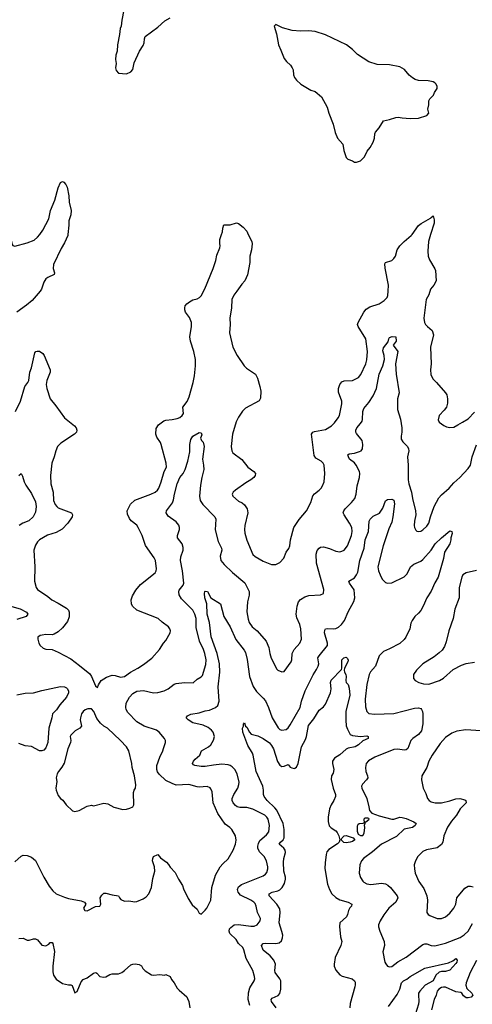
# Model space of a CAD drawing. Header units: inches. Extents: x 2001573 to 2220545, y 644482 to 846830.
# Tile 164 of 256: x 2074817 to 2079189, y 692562 to 702074. Entities that reach past the tile are written whole.
import ezdxf

# ---------------------------------------------------------------- set-up
doc = ezdxf.new("R2010")
doc.units = ezdxf.units.IN
doc.header["$MEASUREMENT"] = 0
doc.layers.add('C0679', color=7, linetype='Continuous')
doc.layers.add('C0770', color=7, linetype='Continuous')

msp = doc.modelspace()

# ---------------------------------------------------------------- linework, layer by layer
at = {"layer": 'C0679', "color": 5}
for points, elevation in [([(2074722.7, 700000), (2074743.2, 699903.2), (2074752.1, 699892.1), (2074770, 699887.4), (2074890, 699917.8), (2074955.8, 699944.2), (2074990, 699971.8), (2075010.7, 700000)], 380), ([(2074778, 698290), (2074825.6, 698390), (2074867.3, 698530), (2074896.2, 698570), (2074905.1, 698590), (2074915.6, 698670), (2074929.6, 698710), (2074963.9, 698856.1), (2074972.1, 698867.9), (2074986.8, 698873.2), (2075010, 698870.5), (2075042, 698850), (2075053.4, 698830), (2075112.2, 698690), (2075111.8, 698668.2), (2075080.5, 698590), (2075074, 698550), (2075079.5, 698510), (2075110.2, 698410.2), (2075165.3, 698345.3), (2075250, 698228.5), (2075347.2, 698150), (2075362, 698130), (2075368.4, 698110), (2075365.5, 698090), (2075346, 698070), (2075215.8, 697984.2), (2075182, 697950), (2075165.3, 697910), (2075150.3, 697850), (2075129, 697791), (2075115.3, 697670), (2075116.9, 697590), (2075140.3, 697510), (2075142.3, 697430), (2075158.7, 697390), (2075174.9, 697370), (2075190, 697359.5), (2075316.3, 697310), (2075326.7, 697290), (2075324.2, 697270), (2075282.8, 697210), (2075227.2, 697152.8), (2075170, 697119.3), (2075087.1, 697092.9), (2075008.2, 697050), (2074988.5, 697030), (2074970, 696999.3), (2074953.7, 696950), (2074964.9, 696790), (2074959.3, 696650), (2074975.5, 696590), (2074990.7, 696570), (2075090, 696500.4), (2075126, 696470), (2075190, 696438.3), (2075267.8, 696387.8), (2075288.4, 696368.4), (2075296.5, 696350), (2075294.5, 696305.5), (2075279, 696261), (2075230, 696199.6), (2075190, 696161.6), (2075150, 696138.4), (2075130, 696132), (2075070, 696134), (2075034, 696130), (2075015.3, 696124.7), (2074992, 696110), (2074991.6, 696088.4), (2075002.8, 696050), (2075016, 696030), (2075043.4, 696003.4), (2075070, 695994.8), (2075130, 695990.8), (2075190, 695965.5), (2075310, 695898.4), (2075396.3, 695836.3), (2075495.5, 695755.5), (2075511.8, 695730), (2075550, 695638), (2075570, 695622), (2075579.5, 695650), (2075603.7, 695690), (2075656, 695724), (2075710, 695741.1), (2075739.3, 695739.3), (2075790, 695724.2), (2075829, 695730), (2075888.2, 695771.8), (2075959, 695810), (2076013.6, 695846.4), (2076092.5, 695907.5), (2076169, 695990), (2076205.2, 696050), (2076230, 696078), (2076269, 696150), (2076275.3, 696170), (2076268.7, 696190), (2076254, 696210), (2076193.3, 696253.3), (2076153.2, 696290), (2075950, 696371), (2075907.4, 696407.4), (2075896, 696430), (2075895.3, 696470), (2075907.7, 696510), (2075938.1, 696561.9), (2075983.1, 696616.9), (2076124.5, 696730), (2076134.5, 696750), (2076137, 696770), (2076129.6, 696850), (2076117, 696877), (2076033.8, 696993.8), (2076000.7, 697090), (2075960.5, 697170), (2075947.3, 697190), (2075893.6, 697233.6), (2075876.6, 697256.6), (2075858.4, 697298.4), (2075855.6, 697330), (2075887.3, 697392.7), (2075928.2, 697431.8), (2076084.5, 697490), (2076125.6, 697510), (2076149.7, 697530), (2076161.4, 697550), (2076182.8, 697610), (2076211.1, 697708.9), (2076233.6, 697750), (2076231.6, 697790), (2076184.8, 697970), (2076176.5, 697990), (2076142, 698042), (2076132.8, 698070), (2076136, 698124), (2076158.8, 698161.2), (2076210, 698197.6), (2076230, 698204.4), (2076290.3, 698210.3), (2076338.9, 698221.1), (2076362.7, 698230), (2076387, 698250), (2076399.5, 698270), (2076392, 698330), (2076433.7, 698386.3), (2076454.7, 698430), (2076494, 698570), (2076505.6, 698634.4), (2076514.5, 698730), (2076513.8, 698790), (2076499.8, 698870), (2076466, 698970), (2076460.2, 699010), (2076476.8, 699110), (2076476.9, 699150), (2076457.3, 699197.3), (2076418.3, 699250), (2076411.2, 699270), (2076411.2, 699290), (2076416.3, 699310), (2076431.6, 699330), (2076456.2, 699350), (2076490, 699368.8), (2076530, 699376.4), (2076555.1, 699390), (2076570, 699407.3), (2076606.7, 699473.3), (2076684.5, 699670), (2076711.4, 699748.6), (2076721.5, 699798.5), (2076749, 699870), (2076754, 699890), (2076749.1, 699910.9), (2076749, 699950), (2076766.5, 700000)], 380), ([(2075281.9, 700000), (2075280.7, 699990), (2075250, 699917.6), (2075217.5, 699862.5), (2075142.6, 699710), (2075141.3, 699670), (2075154.3, 699630), (2075148.8, 699611.2), (2075090, 699584.7), (2075069.1, 699570), (2075050, 699538.4), (2075028.4, 699471.7), (2075016.5, 699450), (2074937.4, 699362.6), (2074884, 699316), (2074790, 699247.1)], 380), ([(2077025.1, 700000), (2077058, 699930), (2077061, 699910), (2077054.8, 699850), (2077038.8, 699790), (2077041, 699730), (2077018.4, 699610), (2076992.7, 699550), (2076962.2, 699517.8), (2076915.8, 699450), (2076885.6, 699414.4), (2076864.9, 699370), (2076861.5, 699290), (2076847.4, 699190), (2076851.4, 699128.6), (2076842.6, 699050), (2076877, 698910), (2076917, 698830), (2076986.4, 698730), (2077008.4, 698708.4), (2077094.4, 698650), (2077113.4, 698610), (2077137, 698530), (2077144.7, 698484.7), (2077143.1, 698416.9), (2077130, 698392.7), (2076997.6, 698322.4), (2076967.7, 698292.3), (2076930, 698234.5), (2076909.2, 698190), (2076874, 698070), (2076860.4, 697950), (2076866.4, 697910), (2076876.3, 697890), (2076963.8, 697823.8), (2077021.3, 697750), (2077077.1, 697710), (2077094, 697690), (2077092.2, 697670), (2077077, 697650), (2077050.9, 697629.1), (2077000.4, 697599.6), (2076902, 697530), (2076878.8, 697510), (2076867.7, 697490), (2076874.8, 697470), (2076930, 697421.6), (2076965.5, 697405.5), (2076988.9, 697388.9), (2077012.7, 697350), (2077019.3, 697310), (2076992.3, 697187.7), (2076988.2, 697150), (2076992.3, 697112.3), (2077010, 697046), (2077069.1, 696909.1), (2077090, 696888), (2077170, 696844.4), (2077250, 696812.4), (2077289.5, 696810.5), (2077329, 696830), (2077367.2, 696872.8), (2077392.3, 696930), (2077415.6, 696964.4), (2077425.6, 696990), (2077433, 697050), (2077465.7, 697170), (2077515.8, 697244.2), (2077588, 697330), (2077628.2, 697410), (2077647, 697473), (2077665.2, 697494.8), (2077709.5, 697530), (2077727.3, 697550), (2077740.5, 697570), (2077756.9, 697610), (2077763, 697690), (2077758.7, 697770), (2077749.5, 697790), (2077730, 697809.5), (2077678.4, 697838.4), (2077662.8, 697862.8), (2077634, 698070), (2077649.4, 698090), (2077664.4, 698095.6), (2077770, 698114.9), (2077829.4, 698150), (2077859, 698181), (2077893.5, 698226.5), (2077905.1, 698250), (2077930, 698362), (2077928.3, 698390), (2077895.6, 698475.6), (2077895.6, 698510), (2077910.7, 698549.3), (2077930, 698575.3), (2077950, 698586), (2078030, 698587.2), (2078090, 698616.4), (2078113.5, 698646.5), (2078161.8, 698750), (2078170.6, 698789.4), (2078175.5, 698870), (2078159.1, 698990), (2078087, 699110), (2078078.4, 699130), (2078085.6, 699150), (2078141, 699250), (2078163, 699277), (2078200.4, 699299.6), (2078290, 699330.3), (2078338.1, 699361.9), (2078364.8, 699390), (2078372.2, 699410), (2078377.3, 699450), (2078378, 699510), (2078346.6, 699673.4), (2078345.1, 699714.9), (2078349.2, 699730), (2078410, 699748.5), (2078430, 699766), (2078445.4, 699790), (2078464.2, 699850), (2078490, 699888.7), (2078530, 699931.8), (2078599.7, 699990), (2078607, 700000)], 380), ([(2078786.4, 700000), (2078765.3, 699930), (2078758, 699838), (2078763.8, 699790), (2078773.8, 699753.8), (2078827.5, 699667.5), (2078834, 699650), (2078839.5, 699550), (2078817.6, 699510), (2078784.9, 699470), (2078770, 699417.2), (2078743.2, 699370), (2078720.9, 699190), (2078727, 699150), (2078737.6, 699130), (2078754.4, 699110), (2078801.6, 699070), (2078813.7, 699030), (2078786, 698910), (2078792.4, 698750), (2078784.2, 698690), (2078786.5, 698646.5), (2078805.8, 698605.8), (2078843.8, 698570), (2078930.4, 698470), (2078941.3, 698450), (2078950.4, 698410), (2078950.5, 698370), (2078938, 698330), (2078918.3, 698301.7), (2078867.3, 698250), (2078858.8, 698210), (2078870, 698186), (2078913.4, 698153.4), (2078940.5, 698140.5), (2078970, 698134), (2079010, 698138.8), (2079050, 698158.8), (2079092.6, 698187.4), (2079150, 698217.1), (2079210, 698284)], 380), ([(2074770, 693937.3), (2074830, 693993), (2074850, 694003.8), (2074890, 694001.6), (2074930, 693983.8), (2074971.3, 693951.3), (2075050, 693790.8), (2075103.4, 693703.4), (2075138, 693658), (2075170.8, 693630), (2075250, 693597), (2075290, 693584.4), (2075410, 693561.6), (2075444.7, 693550), (2075454.8, 693530), (2075434.8, 693490), (2075446.8, 693470), (2075470, 693465.5), (2075550, 693506.7), (2075590, 693512), (2075602, 693530), (2075595.3, 693590), (2075610, 693618), (2075630, 693634.8), (2075650, 693637.3), (2075710, 693620.7), (2075770, 693611.3), (2075781, 693590), (2075795.5, 693575.5), (2075830, 693559.1), (2075870, 693560.5), (2075930, 693553), (2075950, 693555.5), (2076010, 693580.7), (2076039.1, 693600.9), (2076066, 693630), (2076089.5, 693690.5), (2076103.6, 693776.4), (2076122, 693850), (2076120.7, 693890), (2076099.5, 693950), (2076102.7, 693970), (2076110, 693991.3), (2076150, 694010.7), (2076176.8, 693976.8), (2076234.3, 693934.3), (2076253.7, 693913.7), (2076270, 693886.8), (2076317.3, 693837.3), (2076351, 693770), (2076390, 693711), (2076399.3, 693679.3), (2076445.3, 693585.3), (2076484.5, 693524.5), (2076530, 693482), (2076550, 693442), (2076570, 693432), (2076610, 693471.3), (2076624, 693490), (2076662.7, 693570), (2076671.3, 693690), (2076709.7, 693810), (2076754.7, 693890), (2076779.3, 693920.7), (2076831.9, 693968.1), (2076878.7, 694050), (2076901.3, 694110), (2076909.5, 694149.5), (2076900.7, 694190), (2076866, 694250), (2076847.6, 694270), (2076802.9, 694302.9), (2076730, 694405.1), (2076686.2, 694510), (2076675.5, 694615.5), (2076664.4, 694644.4), (2076655.2, 694655.2), (2076626.6, 694666.6), (2076550, 694660.4), (2076530, 694662.6), (2076450, 694686.4), (2076330, 694680.4), (2076290, 694694.2), (2076230, 694725.8), (2076165.6, 694785.6), (2076149.2, 694809.2), (2076142, 694830), (2076142.6, 694870), (2076169.9, 694950.1), (2076200.5, 695010), (2076204.9, 695035.1), (2076225.6, 695090), (2076225.1, 695110), (2076217, 695130), (2076165.6, 695190), (2076139.5, 695210), (2076020.5, 695250), (2075950, 695292.8), (2075860.8, 695380.8), (2075845.7, 695410), (2075843.1, 695430), (2075844.7, 695470), (2075877.1, 695530), (2075910, 695564.7), (2075950, 695586.2), (2076013.9, 695593.9), (2076110, 695571.3), (2076150, 695573.6), (2076212, 695590), (2076250, 695610.3), (2076310, 695654), (2076330, 695660.4), (2076410, 695670.3), (2076491.9, 695668.1), (2076530, 695704.9), (2076570, 695724.9), (2076581.7, 695738.3), (2076615.5, 695844.5), (2076616.8, 695890), (2076606.8, 695950), (2076592.7, 695990), (2076553.4, 696070), (2076521, 696201), (2076520.4, 696290), (2076510, 696331.3), (2076490, 696370.8), (2076380.5, 696480.5), (2076356.6, 696516.6), (2076353.5, 696546.5), (2076358.2, 696561.8), (2076396.9, 696610), (2076403.1, 696630), (2076391.1, 696750), (2076371.2, 696850), (2076375, 696885), (2076394.8, 696950), (2076395.7, 696975.7), (2076385.4, 697010), (2076342.4, 697070), (2076340.5, 697090), (2076362, 697150), (2076361.1, 697170), (2076354, 697190), (2076330, 697224.2), (2076250, 697277), (2076231.3, 697310), (2076235.1, 697330), (2076292.9, 697407.1), (2076303.6, 697436.4), (2076311.9, 697490), (2076337.3, 697590), (2076365.4, 697650), (2076397.3, 697690), (2076416.8, 697730), (2076442.4, 697810), (2076459.5, 697900.5), (2076460.5, 697970), (2076470, 698018), (2076490, 698050.6), (2076550, 698084.7), (2076570, 698082), (2076575.3, 698064.7), (2076562, 698030), (2076572, 698010), (2076590, 697992), (2076600.4, 697950), (2076583, 697830), (2076594, 697770), (2076595.3, 697730), (2076574.9, 697650), (2076563.4, 697576.6), (2076554.3, 697470), (2076559.2, 697430), (2076585.5, 697390), (2076703.1, 697270), (2076712.9, 697250), (2076706.6, 697146.6), (2076733.3, 697033.3), (2076766.7, 696970), (2076768.5, 696950), (2076754.9, 696890), (2076761.3, 696850), (2076791.9, 696811.9), (2076872.4, 696732.4), (2076992.6, 696632.6), (2077033.1, 696550), (2077034.6, 696514.6), (2077018, 696450), (2077012.4, 696352.4), (2077023.5, 696283.5), (2077034.6, 696250), (2077062, 696210), (2077111, 696171), (2077197.4, 696070), (2077224, 696010), (2077233.4, 695950), (2077246.6, 695906.6), (2077301.1, 695801.1), (2077311.3, 695790), (2077350, 695774), (2077370, 695778.8), (2077438.7, 695870), (2077445.1, 695890), (2077447.8, 695952.2), (2077468.2, 695990), (2077522, 696050), (2077537.7, 696090), (2077533.3, 696190), (2077522.7, 696230), (2077495.3, 696295.3), (2077488.8, 696330), (2077497.6, 696410), (2077511, 696450), (2077530, 696472.8), (2077570, 696500.2), (2077610, 696510.3), (2077722.5, 696517.5), (2077750, 696532), (2077756.2, 696570), (2077685.2, 696825.2), (2077681.8, 696910), (2077690, 696947.7), (2077710, 696970.4), (2077722.5, 696977.5), (2077750, 696981.7), (2077810, 696964.9), (2077870, 696939.5), (2077910, 696934), (2077930, 696940.4), (2077950, 696950.4), (2077982, 696990), (2078021.5, 697090), (2078029.7, 697130), (2078024, 697170), (2078004, 697210), (2077949.6, 697290), (2077942.4, 697310), (2077946.3, 697330), (2077960.5, 697350), (2078023, 697410), (2078055.1, 697450), (2078067.4, 697490), (2078077.7, 697570), (2078099.7, 697650), (2078102, 697690), (2078098.3, 697710), (2078068, 697770), (2078050, 697792), (2078003.6, 697830), (2077992, 697850), (2077987.3, 697870), (2078000.5, 697879.5), (2078050, 697886.4), (2078098.9, 697901.1), (2078115.1, 697910), (2078127.6, 697930), (2078132.6, 697970), (2078123.5, 698010), (2078070, 698077), (2078063.5, 698090), (2078064, 698110), (2078073.3, 698130), (2078110, 698172.4), (2078124, 698196), (2078128.7, 698211.3), (2078131.7, 698288.3), (2078140.5, 698319.5), (2078190, 698377.6), (2078230, 698441.3), (2078262.9, 698510), (2078289.9, 698650), (2078324.4, 698730), (2078339.4, 698790), (2078337.8, 698830), (2078325.9, 698874.1), (2078330, 698904), (2078377.5, 698962.5), (2078382, 698990), (2078390, 699002.8), (2078414.8, 699014.8), (2078450, 699011.3), (2078454, 698970), (2078424.7, 698930), (2078468, 698870), (2078447.1, 698750), (2078453.5, 698650), (2078483.1, 698470), (2078464.6, 698410), (2078467.4, 698310), (2078493.7, 698213.7), (2078507.6, 698132.4), (2078507.7, 698090), (2078500.2, 698050), (2078502.8, 698022.8), (2078516.1, 697996.1), (2078561.6, 697950), (2078572.2, 697930), (2078575.8, 697910), (2078563.2, 697850), (2078569.5, 697770), (2078568, 697628), (2078574.7, 697590), (2078602.7, 697510), (2078610.2, 697450), (2078639.5, 697330), (2078641.6, 697290), (2078630.5, 697230), (2078628.2, 697188.2), (2078630.7, 697170), (2078642.5, 697142.5), (2078654, 697134), (2078670, 697130.7), (2078690, 697133.4), (2078710, 697144.9), (2078750, 697182), (2078767.6, 697210), (2078784.5, 697270), (2078821.1, 697370), (2078866.5, 697453.5), (2078890, 697483.2), (2078966.6, 697550), (2079010, 697600.3), (2079067.4, 697652.6), (2079150, 697738.4), (2079170, 697770.6), (2079188.3, 697850), (2079230, 697966.7)], 360), ([(2074808.2, 697670), (2074830, 697690.8), (2074844.7, 697664.7), (2074861.1, 697610), (2074876.7, 697576.7), (2074930, 697497), (2074970, 697415.8), (2074977.2, 697370), (2074970, 697315.1), (2074947.3, 697272.7), (2074905.6, 697234.4), (2074848.7, 697211.3), (2074813.2, 697186.8)], 360), ([(2077041.3, 692550), (2077025.3, 692610), (2077025.7, 692674.3), (2077038.6, 692721.4), (2077081.7, 692790), (2077087.1, 692810), (2077085.7, 692830), (2077067.3, 692890), (2077003.9, 693003.9), (2076980.9, 693090), (2076970.8, 693110), (2076931.5, 693150), (2076907, 693187), (2076846.7, 693246.7), (2076839.7, 693270), (2076844.4, 693290), (2076855.2, 693304.8), (2076890, 693329.1), (2076930, 693333.4), (2077050, 693318.3), (2077081.3, 693318.7), (2077110.8, 693329.2), (2077139.7, 693370), (2077143.5, 693390), (2077113.5, 693450), (2077101, 693510), (2077090, 693535.6), (2077078.9, 693550), (2077050, 693569.7), (2076950, 693616.8), (2076926.3, 693646.3), (2076920.3, 693670), (2076930, 693698.4), (2076959.6, 693720.4), (2077170, 693803.1), (2077190, 693818.4), (2077203.3, 693836.7), (2077214, 693870), (2077214, 693890), (2077201.7, 693950), (2077176.9, 693990), (2077134.3, 694034.3), (2077118.4, 694070), (2077117.3, 694090), (2077122.7, 694117.3), (2077136, 694144), (2077199.4, 694200.6), (2077222, 694230), (2077230.6, 694290), (2077217.7, 694350), (2077205.6, 694370), (2077185.7, 694390), (2077070, 694447.3), (2077010, 694463.1), (2076944.5, 694464.5), (2076918, 694470), (2076901.8, 694481.8), (2076880.4, 694510), (2076869.8, 694530), (2076868, 694552), (2076884.4, 694590), (2076925.4, 694650), (2076935.2, 694684.8), (2076935.6, 694710), (2076916.4, 694790), (2076893.5, 694830), (2076870, 694856.4), (2076850, 694869.7), (2076830, 694875.8), (2076770, 694881.1), (2076690, 694873.3), (2076610, 694859.3), (2076570, 694859.2), (2076508.7, 694870), (2076496.6, 694876.6), (2076486, 694890), (2076494.5, 694910), (2076511.8, 694930), (2076555.6, 694970), (2076573.6, 695010), (2076640.5, 695050), (2076664, 695070), (2076690, 695114), (2076697.1, 695150), (2076685.6, 695190), (2076670, 695211.1), (2076636.4, 695236.4), (2076590, 695257.8), (2076490, 695283.1), (2076444.5, 695310), (2076426.6, 695330), (2076438, 695350), (2076470, 695364), (2076550, 695376.9), (2076610, 695397.1), (2076650, 695403.6), (2076709.6, 695430), (2076732, 695450), (2076742.9, 695490), (2076732.8, 695630), (2076749.3, 695770), (2076747.4, 695850), (2076723.4, 695950), (2076667.2, 696112.8), (2076650.7, 696250.7), (2076628.6, 696331.4), (2076626, 696430), (2076606.6, 696490), (2076602, 696530), (2076605.2, 696550), (2076610, 696554), (2076630, 696550.5), (2076662.8, 696490), (2076756.3, 696430), (2076787.6, 696310), (2076850.1, 696210.1), (2076905.4, 696085.4), (2076984.9, 695984.9), (2076999.4, 695959.4), (2077014.6, 695894.6), (2077036.6, 695730), (2077072.3, 695632.3), (2077105.8, 695585.8), (2077170, 695520.9), (2077190, 695494), (2077221.8, 695430), (2077254.9, 695330), (2077313, 695233), (2077330, 695217.1), (2077350, 695212.2), (2077390, 695217.1), (2077410, 695233), (2077430, 695263.8), (2077526.9, 695430), (2077539.8, 695490), (2077573.5, 695590), (2077653.2, 695746.8), (2077684.8, 695795.2), (2077700.9, 695830), (2077705.1, 695850), (2077698, 695910), (2077708, 695930), (2077789.6, 696030), (2077791, 696050), (2077762, 696150), (2077762.7, 696177.3), (2077769.8, 696190.2), (2077786.5, 696193.5), (2077848.6, 696188.6), (2077870, 696191.9), (2077895.4, 696204.6), (2077925.3, 696230), (2077953.8, 696270), (2077990, 696354.4), (2078045.9, 696454.1), (2078054.8, 696490), (2078046.3, 696566.3), (2078002.3, 696630), (2077997.6, 696650), (2078050, 696683.1), (2078070, 696710.3), (2078082.1, 696737.9), (2078102.1, 696850), (2078143.2, 696970), (2078155.2, 697050), (2078187, 697130), (2078191.3, 697230), (2078201.6, 697250), (2078230, 697277.1), (2078292.7, 697307.3), (2078325.7, 697354.3), (2078350, 697424.9), (2078370, 697438.8), (2078410, 697442), (2078430, 697432), (2078435.8, 697395.8), (2078421.1, 697270), (2078410, 697221.2), (2078383, 697157), (2078327.1, 696992.9), (2078277.2, 696790), (2078283.6, 696750), (2078298.9, 696710), (2078319.5, 696670), (2078350, 696637), (2078370.3, 696630.3), (2078410, 696632.6), (2078530, 696692), (2078559.5, 696720.5), (2078593.2, 696790), (2078625, 696815), (2078690, 696842.7), (2078710, 696858.2), (2078789.9, 696950.1), (2078829.8, 697010), (2078890, 697068.5), (2078970, 697134.9), (2078990.5, 697130.5), (2078994.8, 697110), (2078982, 697070), (2078982.8, 697050), (2078971.8, 697010), (2078920.4, 696930), (2078908.9, 696870), (2078858.7, 696690), (2078826, 696634), (2078790, 696553.3), (2078750.2, 696490), (2078715.5, 696410), (2078691.7, 696368.3), (2078670, 696341.6), (2078633, 696310), (2078606.4, 696270), (2078596.1, 696243.9), (2078585.5, 696190), (2078547.7, 696110), (2078530, 696086), (2078490, 696049.5), (2078390, 695995.6), (2078330.3, 695969.7), (2078290.6, 695930), (2078254.4, 695830), (2078206.4, 695773.6), (2078191.7, 695748.3), (2078169, 695651), (2078153.7, 695510), (2078155.9, 695435.9), (2078168.9, 695390), (2078190, 695370.3), (2078244, 695364), (2078430, 695372.7), (2078630, 695422.1), (2078670, 695426.7), (2078690, 695419.3), (2078698.5, 695410), (2078707.6, 695390), (2078709.6, 695370), (2078709.6, 695270.4), (2078697, 695203), (2078670, 695167.4), (2078614.6, 695130), (2078595.5, 695110), (2078566.4, 695033.6), (2078550, 695021), (2078530, 695018), (2078470, 695028.8), (2078430, 695024.5), (2078247.3, 694950), (2078186.1, 694913.9), (2078164.9, 694890), (2078155.8, 694850), (2078158.7, 694810), (2078176.4, 694770), (2078178.4, 694750), (2078166.4, 694730), (2078128.2, 694690), (2078118, 694670), (2078121.6, 694650), (2078168.7, 694550), (2078190.7, 694470), (2078195.3, 694435.3), (2078218, 694410), (2078290, 694382), (2078410, 694350.3), (2078430, 694352), (2078488.6, 694371.4), (2078511.4, 694368.6), (2078550, 694356.9), (2078624.7, 694324.7), (2078645.5, 694310), (2078638, 694290), (2078610, 694270.9), (2078530, 694255.7), (2078455.3, 694184.7), (2078310, 694108.4), (2078224.3, 694035.7), (2078136.4, 693970), (2078119.5, 693950), (2078102.4, 693910), (2078096.3, 693830), (2078108.5, 693788.5), (2078130, 693751), (2078140.9, 693740.9), (2078170, 693725.5), (2078210, 693720.4), (2078310, 693731.8), (2078350, 693725.3), (2078373.5, 693713.5), (2078399.3, 693690), (2078464.4, 693610), (2078468.5, 693590), (2078448.8, 693550), (2078381.3, 693490), (2078333.4, 693426.6), (2078297.6, 693370), (2078283, 693330), (2078283, 693310), (2078295.5, 693270), (2078337.6, 693170), (2078339.5, 693130), (2078326, 693070), (2078344.9, 692970), (2078352, 692952), (2078370, 692930.7), (2078390, 692924.9), (2078410, 692928), (2078468.4, 692971.6), (2078550, 693018), (2078710, 693141.7), (2078730, 693147.9), (2078750, 693146.9), (2078792, 693132.1), (2078828.1, 693128.1), (2078930, 693152), (2079070, 693209.4), (2079110, 693232.1), (2079150, 693268), (2079190, 693343.1)], 340), ([(2079230, 696754.4), (2079127.8, 696732.2), (2079098, 696710), (2079086, 696690), (2079061.7, 696590), (2079063.1, 696490), (2079021.2, 696378.8), (2079004.2, 696290), (2078963.1, 696170), (2078936.9, 696063.1), (2078919.9, 696020.1), (2078896.5, 695983.5), (2078870, 695956.2), (2078821.2, 695918.8), (2078710.6, 695850), (2078650.6, 695790), (2078620.7, 695750), (2078621, 695710), (2078638, 695690), (2078671.3, 695670), (2078717, 695657), (2078770, 695655.8), (2078871.8, 695690), (2078910, 695714.6), (2079003.2, 695796.8), (2079082.7, 695837.3), (2079130, 695854), (2079210, 695866.4)], 360), ([(2074603.2, 696443.2), (2074822.6, 696382.6), (2074883, 696350), (2074894.9, 696330), (2074879.3, 696310), (2074790, 696280.7)], 360), ([(2077293.3, 692530), (2077248.9, 692590), (2077246, 692610), (2077256.8, 692623.2), (2077312.7, 692647.3), (2077330, 692668.4), (2077339, 692710), (2077338.2, 692790), (2077330.9, 692810), (2077285.8, 692870), (2077282.2, 692890), (2077286.4, 692950), (2077270.8, 692990), (2077237.1, 693030), (2077170, 693085.7), (2077151.3, 693130), (2077170, 693148.7), (2077187.4, 693152.6), (2077290, 693150.2), (2077323.3, 693156.7), (2077344.9, 693175.1), (2077356.4, 693203.6), (2077357.4, 693230), (2077350, 693267.3), (2077322.1, 693350), (2077334.3, 693450), (2077330, 693485.6), (2077301, 693530), (2077225.8, 693610), (2077225.4, 693630), (2077254.2, 693645.8), (2077310, 693659.1), (2077330, 693668.6), (2077353.7, 693690), (2077374.5, 693730), (2077383.9, 693770), (2077383.6, 693790), (2077369.5, 693850), (2077364.1, 693935.9), (2077368.2, 693970), (2077385, 694030), (2077381.2, 694050), (2077369.9, 694069.9), (2077322.6, 694110), (2077334.8, 694130), (2077361.1, 694150), (2077373.1, 694170), (2077372.3, 694250), (2077361, 694310), (2077299.3, 694439.3), (2077281.3, 694461.3), (2077206.6, 694530), (2077176.9, 694570), (2077171.1, 694590), (2077173.3, 694630), (2077164.1, 694670), (2077100.9, 694810), (2077073.3, 694970), (2077066.3, 694990), (2077022.2, 695062.2), (2076972.7, 695190), (2076969.3, 695230), (2076978, 695250), (2076978, 695270), (2076990, 695282), (2076998, 695250), (2077010, 695241), (2077037.1, 695190), (2077053.1, 695173.1), (2077117.2, 695157.2), (2077170, 695130.3), (2077230, 695087.9), (2077250, 695064.1), (2077268.4, 695030), (2077307.8, 694907.8), (2077330, 694873.6), (2077350, 694860.2), (2077370, 694861.5), (2077410, 694877.6), (2077430, 694854.9), (2077445.3, 694845.3), (2077470, 694841.2), (2077476, 694844), (2077490, 694854.9), (2077506, 694890), (2077540.5, 695050), (2077578.1, 695121.9), (2077587.5, 695150), (2077605.3, 695254.7), (2077659.4, 695320.6), (2077710, 695404), (2077750, 695437.3), (2077770, 695462.8), (2077818.7, 695570), (2077824.1, 695610), (2077820.5, 695670), (2077826.2, 695693.8), (2077924.1, 695795.9), (2077929.5, 695810.5), (2077929.6, 695890), (2077946.6, 695910), (2077970, 695914.4), (2077983.1, 695903.1), (2077990, 695888), (2077986, 695870), (2077954.8, 695810), (2077950.7, 695789.3), (2077953.4, 695770), (2077965.5, 695750), (2077970.4, 695730.4), (2077967.3, 695690), (2077970.7, 695670.7), (2077990, 695651), (2077998, 695618), (2078004.9, 695550), (2077968, 695390), (2077966.5, 695306.5), (2077971.5, 695251.6), (2077982, 695222), (2078010.4, 695170.4), (2078030, 695160.7), (2078110, 695150.4), (2078170, 695155.3), (2078182.8, 695150), (2078182.8, 695130), (2078130, 695107.6), (2078090.3, 695070), (2078056.4, 695050), (2077990, 695035.8), (2077970, 695026), (2077910, 694972.5), (2077858.8, 694941.2), (2077839.6, 694910), (2077836.9, 694890), (2077850.2, 694829.8), (2077843.6, 694796.4), (2077828.5, 694770), (2077825.1, 694734.9), (2077844.7, 694650), (2077867.9, 694590), (2077868, 694570), (2077851.3, 694530), (2077824.7, 694490), (2077810.2, 694450), (2077796.3, 694370), (2077795, 694330), (2077806.4, 694286.4), (2077827, 694267.1), (2077870, 694238.5), (2077882.7, 694222.7), (2077900.7, 694190), (2077908, 694150), (2077901.7, 694130), (2077886.9, 694113.1), (2077802.1, 694057.9), (2077784.1, 694035.9), (2077776.9, 694010), (2077767.2, 693930), (2077765.5, 693874.5), (2077790, 693722), (2077810, 693670.4), (2077832.7, 693630), (2077870, 693594.7), (2077910, 693571.1), (2077988.5, 693548.5), (2078026, 693530), (2078020.3, 693510), (2078005.6, 693494.4), (2077992.9, 693470), (2077984, 693430), (2077973.1, 693406.9), (2077910.2, 693349.8), (2077905.9, 693314.1), (2077914.9, 693214.9), (2077928.8, 693170), (2077919, 693130), (2077865.4, 693014.6), (2077853.2, 692950), (2077854.4, 692930), (2077870, 692892.4), (2077910, 692846.4), (2077932.9, 692832.9), (2078029, 692809), (2078050.2, 692790.3), (2078056, 692776), (2078058.7, 692750), (2078055.3, 692730), (2078009.1, 692570), (2078006.7, 692530)], 320), ([(2074788.3, 695551.7), (2074870, 695568.8), (2074950.3, 695570.3), (2075030, 695594.3), (2075210, 695631.5), (2075250, 695630.3), (2075270, 695620.3), (2075280.3, 695610), (2075289, 695589), (2075288.1, 695570), (2075268.2, 695530), (2075205.2, 695454.8), (2075172.7, 695407.3), (2075132.6, 695370), (2075128.6, 695330), (2075097.7, 695230), (2075090.2, 695090), (2075070, 695040.9), (2075050, 695018), (2075030, 695011.1), (2075010, 695012.1), (2074930, 695051.9), (2074870, 695059.8), (2074810, 695080.7)], 360), ([(2079270, 695205.6), (2079126.4, 695213.6), (2079038.6, 695201.4), (2078990, 695181.7), (2078930, 695141.1), (2078877.2, 695082.8), (2078800.2, 694970), (2078768.9, 694910), (2078748.2, 694850), (2078702, 694770), (2078696.5, 694730), (2078714.7, 694650), (2078740, 694600), (2078756.9, 694550), (2078770.6, 694530), (2078790, 694519.5), (2078830, 694510.3), (2078890, 694507.9), (2078970, 694527.1), (2079030, 694547.2), (2079069.2, 694549.2), (2079116.2, 694536.2), (2079125.5, 694530), (2079130.4, 694510), (2079070.4, 694450), (2079036.5, 694390), (2078987.4, 694332.6), (2078950, 694273.6), (2078915.2, 694190), (2078904.2, 694130), (2078890, 694106), (2078850, 694073), (2078745.8, 694054.2), (2078710, 694038.4), (2078661.6, 693990), (2078638.4, 693950), (2078628.5, 693910), (2078628.8, 693870), (2078637.4, 693830), (2078671.8, 693750), (2078720.4, 693680.4), (2078750.4, 693610), (2078755.8, 693570), (2078750.8, 693450), (2078762.8, 693430), (2078779, 693419), (2078850, 693390.4), (2078890, 693390.4), (2078930, 693408.4), (2078970, 693443), (2079009.6, 693490), (2079029.5, 693530), (2079040.5, 693590), (2079115.3, 693684.7), (2079150, 693703.9), (2079170, 693703.9), (2079196.4, 693696.4)], 360), ([(2074810, 693198.8), (2074850, 693201), (2074890, 693182.8), (2074910, 693182.8), (2074950, 693194.8), (2074970, 693196), (2074990, 693184.7), (2075030, 693134.8), (2075070, 693127.7), (2075097.2, 693142.8), (2075110, 693158), (2075130, 693158), (2075138, 693150), (2075152.1, 693072.1), (2075135.8, 692930), (2075137.1, 692877.1), (2075144.9, 692844.9), (2075170, 692806.8), (2075230, 692764), (2075289.1, 692750.9), (2075310, 692751), (2075322.8, 692742.8), (2075350, 692674.8), (2075372.8, 692687.2), (2075410, 692780.7), (2075430, 692801), (2075470, 692817.3), (2075530, 692863), (2075552, 692870), (2075563.5, 692863.5), (2075590.4, 692830.4), (2075625.5, 692825.5), (2075648.8, 692828.8), (2075689, 692851), (2075710, 692855.9), (2075770, 692856.9), (2075804.5, 692870), (2075830, 692887.8), (2075890, 692943.2), (2075908.3, 692951.7), (2075933.4, 692953.4), (2075970, 692947.6), (2075994, 692934), (2076007.4, 692910), (2076030, 692884.9), (2076090, 692846), (2076110, 692842.8), (2076170.6, 692850.6), (2076214.6, 692845.4), (2076230, 692851.3), (2076271.3, 692830), (2076282, 692802), (2076310, 692771.3), (2076339.5, 692719.5), (2076358, 692698), (2076430, 692634.8), (2076439, 692619), (2076450.5, 692590), (2076462, 692530)], 340), ([(2078378.8, 692541.2), (2078461.4, 692658.6), (2078488.3, 692710), (2078504.9, 692770), (2078525.1, 692790), (2078555.7, 692804.3), (2078590, 692832.7), (2078730, 692911.7), (2078958, 692962), (2078999, 692981), (2079030, 693004), (2079042, 692990), (2079039.3, 692970), (2079030, 692956), (2078970, 692893.3), (2078930, 692879.3), (2078890, 692878.2), (2078867.6, 692872.4), (2078836.4, 692843.6), (2078810, 692788.2), (2078732.6, 692747.4), (2078680.7, 692690), (2078670.2, 692670), (2078667.8, 692652.2), (2078672.4, 692592.5), (2078670, 692563.7), (2078638.2, 692461.8)], 320), ([(2079230, 692986.2), (2079169.2, 692870), (2079128.8, 692770), (2079126.3, 692746.3), (2079136.5, 692716.5), (2079183.8, 692670), (2079193, 692650), (2079177.3, 692630), (2079150, 692623.9), (2079130, 692626.4), (2079104.7, 692644.7), (2079088.7, 692668.7), (2079077.4, 692677.4), (2079030, 692682.8), (2078930, 692727.1), (2078910, 692728.4), (2078890, 692723.5), (2078866, 692710), (2078850.3, 692690), (2078839, 692650), (2078821.2, 692610), (2078795.5, 692510)], 340)]:
    msp.add_lwpolyline(points, dxfattribs=dict(at, elevation=elevation))
for points, elevation in [([(2075510, 695418), (2075476.5, 695416.5), (2075450, 695406.6), (2075428.8, 695391.2), (2075415.5, 695370), (2075403, 695330), (2075401.6, 695310), (2075413.4, 695250), (2075398.8, 695230), (2075354.4, 695205.6), (2075310, 695162), (2075305.5, 695150), (2075310.7, 695110), (2075308.4, 695090), (2075282.6, 695030), (2075247, 694893), (2075225.1, 694854.9), (2075190.7, 694810), (2075180.7, 694790), (2075170.8, 694750), (2075174.4, 694714.4), (2075165.5, 694650), (2075168, 694630), (2075190, 694581), (2075210, 694551), (2075233.4, 694533.4), (2075266, 694490), (2075326, 694430), (2075350, 694424), (2075390, 694436), (2075470, 694476), (2075510, 694484.7), (2075530, 694481), (2075630, 694505.5), (2075670, 694498), (2075727.2, 694467.2), (2075814.2, 694445.8), (2075850, 694447.7), (2075881.5, 694458.5), (2075909.3, 694470.7), (2075919.3, 694490), (2075916, 694610), (2075921.2, 694630), (2075935.3, 694650), (2075938, 694682), (2075927, 694770), (2075902.7, 694850), (2075900.9, 694890), (2075872.3, 695010), (2075849.6, 695049.6), (2075792.3, 695110), (2075664, 695230), (2075629.7, 695249.6), (2075597.1, 695277.1), (2075563.8, 695323.8), (2075532.1, 695392.1)], 380), ([(2078150, 694361.5), (2078141.1, 694350), (2078143.8, 694316.2), (2078130.8, 694309.2), (2078095.6, 694304.4), (2078083.7, 694296.3), (2078077, 694283), (2078075.3, 694235.3), (2078086.7, 694206.7), (2078110, 694194.5), (2078130, 694192.1), (2078144.7, 694215.3), (2078151.6, 694270), (2078146.3, 694293.7), (2078158.5, 694321.5), (2078192.5, 694350), (2078190, 694356.3), (2078180.4, 694360.4)], 340), ([(2077970, 694122.6), (2077947, 694127), (2077922, 694150), (2077931.2, 694170), (2077950, 694188.8), (2077970, 694191.7), (2077990, 694188), (2078037.1, 694170), (2078053.8, 694150), (2078030, 694134.3), (2078010, 694128.4)], 320)]:
    msp.add_lwpolyline(points, close=True, dxfattribs=dict(at, elevation=elevation))
at = {"layer": 'C0770', "color": 5}
for points, elevation in [([(2075823.8, 702170), (2075802.4, 702070), (2075797.3, 702010), (2075786.8, 701990), (2075780.7, 701930), (2075762, 701830), (2075757.3, 701770), (2075744.9, 701730), (2075743, 701690), (2075747.7, 701650), (2075744, 701610), (2075750, 701582), (2075770, 701558), (2075850, 701551.3), (2075890, 701571.3), (2075910, 701592), (2075923.2, 701656.8), (2075972.7, 701770), (2076010, 701824.7), (2076019.5, 701850), (2076022.9, 701890), (2076029.7, 701910.3), (2076150, 702002), (2076217.7, 702062.3), (2076270, 702093.4)], 420), ([(2075010.7, 700000), (2075040, 700040), (2075099.7, 700150), (2075114.2, 700230), (2075157.6, 700330), (2075190, 700451.3), (2075210, 700502), (2075230, 700512), (2075243.6, 700503.6), (2075262, 700482), (2075275.5, 700455.5), (2075291, 700371), (2075295.2, 700310), (2075315.2, 700230), (2075312.7, 700190), (2075290.4, 700130), (2075293.1, 700090), (2075281.9, 700000)], 380), ([(2078607, 700000), (2078670, 700085.5), (2078694.9, 700105.1), (2078784.5, 700155.5), (2078790, 700164.7), (2078810, 700178), (2078820.5, 700140.5), (2078819.5, 700110), (2078786.4, 700000)], 380), ([(2076766.5, 700000), (2076775.1, 700024.9), (2076779, 700061), (2076790, 700092), (2076850, 700091), (2076910, 700110.8), (2076930, 700106), (2076976, 700070), (2077011, 700030), (2077025.1, 700000)], 380)]:
    msp.add_lwpolyline(points, dxfattribs=dict(at, elevation=elevation))
at = {"layer": 'C0770', "color": 5, "elevation": 420}
msp.add_lwpolyline([(2077290, 702028.7), (2077276, 702010), (2077297.5, 701937.5), (2077316.4, 701830), (2077340.6, 701780.6), (2077370, 701698.8), (2077393.4, 701670), (2077433.7, 701633.7), (2077450.3, 701610), (2077456.9, 701590), (2077461.1, 701541.1), (2077470, 701516), (2077490.7, 701490), (2077532.3, 701452.3), (2077630, 701394), (2077670, 701380.7), (2077730.7, 701330), (2077787.9, 701227.9), (2077803.8, 701170), (2077844.8, 701064.8), (2077865.1, 700985.1), (2077887.7, 700930), (2077937.3, 700870), (2077946.8, 700810), (2077970, 700742), (2077986.4, 700726.4), (2078030, 700711.3), (2078050, 700698), (2078070, 700698), (2078090, 700704.7), (2078110, 700712), (2078148, 700750), (2078174.6, 700805.4), (2078202, 700838), (2078232.3, 700890), (2078243.7, 700930), (2078246, 700970), (2078252.1, 700987.9), (2078290, 701030.8), (2078330, 701096), (2078390, 701108.4), (2078450, 701130.4), (2078472.5, 701132.5), (2078510, 701125.5), (2078590, 701120.7), (2078670, 701122.8), (2078748, 701150), (2078768, 701170), (2078758, 701210), (2078768, 701250), (2078768, 701290), (2078778, 701310), (2078813.6, 701346.4), (2078822, 701370), (2078848.7, 701410), (2078849, 701430), (2078839, 701450), (2078825.6, 701465.6), (2078810, 701474), (2078762, 701482), (2078670, 701486), (2078637.5, 701497.5), (2078610, 701512.7), (2078579.1, 701539.1), (2078533.9, 701593.9), (2078490, 701618), (2078390, 701636.9), (2078270, 701639.7), (2078190, 701668), (2078078.8, 701738.8), (2078030, 701785.4), (2077974, 701830), (2077770, 701927.2), (2077670, 701960.9), (2077607.3, 701967.3), (2077530, 701963.5), (2077450, 701971.1), (2077356.6, 701996.6)], close=True, dxfattribs=at)

doc.saveas('drawing.dxf')
